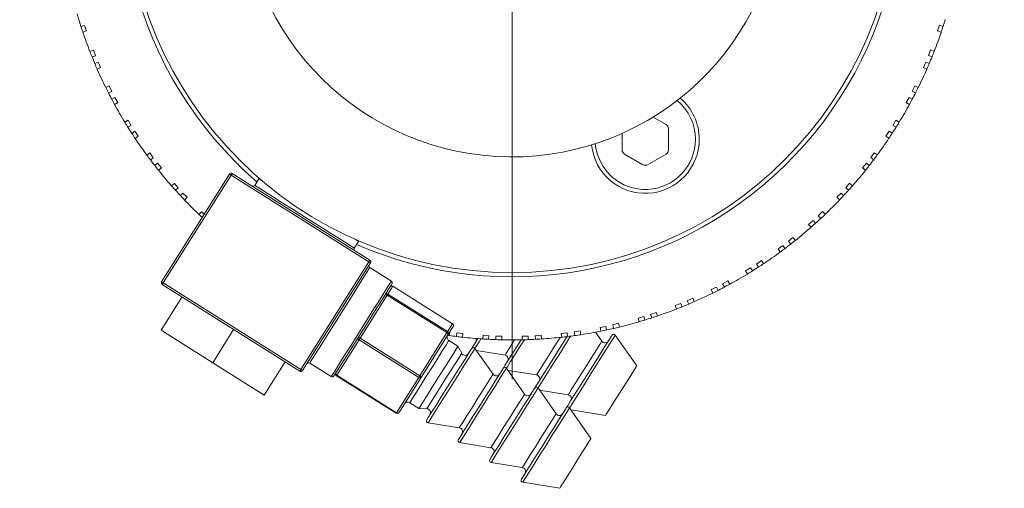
# Model space of a CAD drawing. Header units: inches. Extents: x 2.9 to 28.8, y 1.6 to 21.5.
# Tile 17 of 19: x 16 to 18.5, y 18.7 to 19.9. Entities that reach past the tile are written whole.
import ezdxf

# ---------------------------------------------------------------- set-up
doc = ezdxf.new("R2010")
doc.units = ezdxf.units.IN
doc.header["$MEASUREMENT"] = 0

# ---------------------------------------------------------------- blocks, each defined once
blk = doc.blocks.new('SW_CENTERMARKSYMBOL_0')
at = {"color": 0, "linetype": 'Continuous', "lineweight": 0}
for p, q in [((0, 0.2), (0, 1.256)), ((0, 0), (0, 0.1)), ((-0.2, 0), (-1.256, 0)), ((0, 0), (-0.1, 0)), ((0, 0), (0, -0.1)), ((0, 0), (0.1, 0)), ((0.2, 0), (1.256, 0)), ((0, -0.2), (0, -1.256))]:
    blk.add_line(p, q, dxfattribs=at)

msp = doc.modelspace()

# ---------------------------------------------------------------- linework, layer by layer
at = {"color": 7, "linetype": 'Continuous', "lineweight": 15}
for p, q in [((16.1427, 19.8434), (16.1514, 19.8466)), ((16.1514, 19.8466), (16.1567, 19.8323)), ((18.3282, 19.8326), (18.3334, 19.8469)), ((18.3334, 19.8469), (18.3421, 19.8437)), ((16.1567, 19.8323), (16.1475, 19.829)), ((18.3373, 19.8293), (18.3282, 19.8326)), ((16.1653, 19.7802), (16.1744, 19.7835)), ((16.1744, 19.7835), (16.1796, 19.7692)), ((18.3052, 19.7695), (18.3104, 19.7838)), ((18.3139, 19.7663), (18.3052, 19.7695)), ((18.3104, 19.7838), (18.3196, 19.7805)), ((16.1796, 19.7692), (16.1709, 19.7661)), ((16.178, 19.749), (16.1864, 19.7529)), ((16.1864, 19.7529), (16.1928, 19.7391)), ((18.292, 19.7393), (18.2985, 19.7531)), ((18.2985, 19.7531), (18.3068, 19.7492)), ((16.1928, 19.7391), (16.184, 19.735)), ((18.3008, 19.7352), (18.292, 19.7393)), ((16.206, 19.688), (16.2148, 19.6921)), ((16.2212, 19.6782), (16.2128, 19.6743)), ((16.2148, 19.6921), (16.2212, 19.6782)), ((18.2637, 19.6785), (18.2701, 19.6923)), ((18.2721, 19.6746), (18.2637, 19.6785)), ((18.2701, 19.6923), (18.2789, 19.6882)), ((16.2214, 19.6579), (16.2294, 19.6625)), ((16.237, 19.6494), (16.2286, 19.6445)), ((16.2294, 19.6625), (16.237, 19.6494)), ((18.2479, 19.6496), (18.2555, 19.6628)), ((18.2563, 19.6448), (18.2479, 19.6496)), ((18.2555, 19.6628), (18.2635, 19.6582)), ((16.2545, 19.5996), (16.2629, 19.6044)), ((16.2629, 19.6044), (16.2706, 19.5912)), ((17.6356, 19.5934), (17.6024, 19.6126)), ((18.2143, 19.5915), (18.2219, 19.6047)), ((18.2219, 19.6047), (18.2303, 19.5998)), ((16.2706, 19.5912), (16.2625, 19.5866)), ((16.2725, 19.571), (16.2801, 19.5763)), ((16.2801, 19.5763), (16.2888, 19.5638)), ((17.5234, 19.5709), (17.5234, 19.5286)), ((17.6415, 19.5286), (17.6415, 19.5832)), ((18.1961, 19.5641), (18.2048, 19.5765)), ((18.2048, 19.5765), (18.2124, 19.5712)), ((18.2223, 19.5868), (18.2143, 19.5915)), ((16.2888, 19.5638), (16.2809, 19.5583)), ((18.204, 19.5585), (18.1961, 19.5641)), ((16.3106, 19.5158), (16.3186, 19.5213)), ((16.3186, 19.5213), (16.3273, 19.5089)), ((17.5293, 19.5184), (17.5765, 19.4911)), ((17.5883, 19.4911), (17.6356, 19.5184)), ((18.1576, 19.5091), (18.1663, 19.5216)), ((18.1663, 19.5216), (18.1743, 19.516)), ((16.3273, 19.5089), (16.3197, 19.5035)), ((16.331, 19.4889), (16.3381, 19.4948)), ((16.3381, 19.4948), (16.3479, 19.4831)), ((18.137, 19.4834), (18.1468, 19.495)), ((18.1468, 19.495), (18.1539, 19.4891)), ((18.1652, 19.5038), (18.1576, 19.5091)), ((16.3479, 19.4831), (16.3405, 19.4769)), ((16.5284, 19.4686), (16.8797, 19.2477)), ((18.1445, 19.4771), (18.137, 19.4834)), ((16.3484, 19.1919), (16.5215, 19.4671)), ((16.5257, 19.4644), (16.3527, 19.1893)), ((16.3738, 19.4372), (16.3812, 19.4434)), ((16.3812, 19.4434), (16.391, 19.4317)), ((16.877, 19.2434), (16.5257, 19.4644)), ((16.5967, 19.4552), (16.586, 19.4383)), ((16.5927, 19.4606), (16.5927, 19.4606)), ((18.0939, 19.4319), (18.1037, 19.4436)), ((18.1037, 19.4436), (18.1111, 19.4374)), ((16.391, 19.4317), (16.3839, 19.4258)), ((16.3965, 19.4121), (16.403, 19.4187)), ((16.403, 19.4187), (16.4138, 19.4079)), ((18.0712, 19.4081), (18.0819, 19.4189)), ((18.0819, 19.4189), (18.0885, 19.4123)), ((18.101, 19.426), (18.0939, 19.4319)), ((16.4138, 19.4079), (16.4069, 19.401)), ((18.078, 19.4013), (18.0712, 19.4081)), ((16.4436, 19.3644), (16.4505, 19.3712)), ((16.4505, 19.3712), (16.4571, 19.3646)), ((18.0237, 19.3607), (18.0345, 19.3714)), ((18.0345, 19.3714), (18.0413, 19.3646)), ((17.999, 19.3389), (18.0107, 19.3487)), ((18.0107, 19.3487), (18.0166, 19.3416)), ((18.0303, 19.3541), (18.0237, 19.3607)), ((18.0052, 19.3315), (17.999, 19.3389)), ((16.84, 19.2785), (16.8506, 19.2955)), ((16.8506, 19.2955), (16.8421, 19.3008)), ((16.8571, 19.294), (16.8573, 19.2942)), ((17.9476, 19.2958), (17.9592, 19.3055)), ((17.9535, 19.2887), (17.9476, 19.2958)), ((17.9592, 19.3055), (17.9655, 19.2981)), ((17.9211, 19.2762), (17.9335, 19.285)), ((17.9266, 19.2683), (17.9211, 19.2762)), ((17.9335, 19.285), (17.9388, 19.2774)), ((16.704, 18.9683), (16.877, 19.2434)), ((17.8661, 19.2377), (17.8786, 19.2465)), ((17.8786, 19.2465), (17.8841, 19.2385)), ((16.8812, 19.2408), (16.7082, 18.9657)), ((16.9346, 19.1942), (16.8796, 19.2288)), ((17.838, 19.2206), (17.8511, 19.2282)), ((17.8428, 19.2122), (17.838, 19.2206)), ((17.8511, 19.2282), (17.8558, 19.2202)), ((17.8714, 19.2301), (17.8661, 19.2377)), ((17.7798, 19.187), (17.793, 19.1947)), ((17.793, 19.1947), (17.7979, 19.1862)), ((16.7013, 18.9641), (16.35, 19.1851)), ((16.3527, 19.1893), (16.704, 18.9683)), ((16.9383, 19.1813), (16.9257, 19.1612)), ((16.9383, 19.1813), (16.9384, 19.1814)), ((17.0907, 19.0855), (16.9383, 19.1813)), ((17.0907, 19.0855), (16.9384, 19.1814)), ((17.7503, 19.1724), (17.7641, 19.1788)), ((17.7544, 19.1636), (17.7503, 19.1724)), ((17.7641, 19.1788), (17.768, 19.1705)), ((17.7845, 19.179), (17.7798, 19.187)), ((16.3471, 19.0687), (16.4004, 19.1534)), ((16.9239, 19.1584), (16.8547, 19.0483)), ((17.0763, 19.0626), (16.9239, 19.1584)), ((16.9257, 19.1612), (17.078, 19.0653)), ((17.6895, 19.144), (17.7033, 19.1505)), ((17.6934, 19.1356), (17.6895, 19.144)), ((17.7033, 19.1505), (17.7074, 19.1417)), ((17.6588, 19.132), (17.6731, 19.1373)), ((17.6622, 19.1229), (17.6588, 19.132)), ((17.6731, 19.1373), (17.6763, 19.1286)), ((17.5642, 19.0998), (17.5789, 19.1038)), ((17.5667, 19.0904), (17.5642, 19.0998)), ((17.5789, 19.1038), (17.5813, 19.0948)), ((17.5958, 19.1091), (17.6101, 19.1143)), ((17.5989, 19.1004), (17.5958, 19.1091)), ((17.6101, 19.1143), (17.6134, 19.1052)), ((16.4788, 18.9859), (16.3471, 19.0687)), ((16.4788, 18.9859), (16.532, 19.0706)), ((17.078, 19.0653), (17.0907, 19.0855)), ((17.0923, 19.0786), (17.0796, 19.0585)), ((17.0907, 19.0855), (17.0907, 19.0855)), ((17.401, 19.0643), (17.416, 19.0669)), ((17.416, 19.0669), (17.4176, 19.0574)), ((17.4671, 19.076), (17.4821, 19.0786)), ((17.4687, 19.0664), (17.4671, 19.076)), ((17.4821, 19.0786), (17.4837, 19.0695)), ((17.4993, 19.0824), (17.5141, 19.0864)), ((17.5017, 19.0735), (17.4993, 19.0824)), ((17.5141, 19.0864), (17.5166, 19.077)), ((16.8521, 19.0441), (16.7954, 18.9541)), ((17.0044, 18.9483), (16.8521, 19.0441)), ((16.8547, 19.0483), (17.007, 18.9525)), ((17.007, 18.9525), (17.0763, 19.0626)), ((17.0796, 19.0585), (17.0104, 18.9484)), ((17.1045, 19.028), (17.0814, 19.0425)), ((17.0841, 19.0642), (17.0824, 19.0551)), ((17.0833, 19.0644), (17.0841, 19.0642)), ((17.1008, 19.0527), (17.1016, 19.062)), ((17.1016, 19.062), (17.1168, 19.0606)), ((17.1168, 19.0606), (17.1159, 19.0509)), ((17.1676, 19.0464), (17.1685, 19.0561)), ((17.1685, 19.0561), (17.1836, 19.0548)), ((17.1836, 19.0548), (17.1828, 19.0455)), ((17.2013, 19.054), (17.2166, 19.054)), ((17.2013, 19.0447), (17.2013, 19.054)), ((17.2166, 19.054), (17.2166, 19.0443)), ((17.2685, 19.054), (17.2837, 19.054)), ((17.2685, 19.0443), (17.2685, 19.054)), ((17.2837, 19.054), (17.2837, 19.0448)), ((17.3014, 19.0548), (17.3165, 19.0561)), ((17.3022, 19.0456), (17.3014, 19.0548)), ((17.3165, 19.0561), (17.3174, 19.0465)), ((17.3682, 19.0606), (17.3834, 19.062)), ((17.3691, 19.051), (17.3682, 19.0606)), ((17.3834, 19.062), (17.3842, 19.0528)), ((17.4026, 19.0552), (17.401, 19.0643)), ((17.4716, 19.0409), (17.4556, 19.0638)), ((17.5606, 18.978), (17.5059, 19.0564)), ((17.1141, 19.01), (17.1045, 19.028)), ((17.194, 18.9565), (17.1479, 19.0225)), ((17.1518, 19.017), (17.2246, 19.0052)), ((16.6104, 18.9031), (16.4788, 18.9859)), ((16.6104, 18.9031), (16.6636, 18.9878)), ((16.7263, 18.985), (16.7813, 18.9504)), ((17.2744, 18.9059), (17.2283, 18.972)), ((17.2322, 18.9664), (17.305, 18.9546)), ((16.7945, 18.9526), (16.9469, 18.8568)), ((16.7954, 18.9541), (16.9478, 18.8583)), ((16.9478, 18.8583), (17.0044, 18.9483)), ((17.0104, 18.9484), (16.9538, 18.8584)), ((17.3548, 18.8553), (17.3088, 18.9214)), ((17.3126, 18.9159), (17.3854, 18.904)), ((16.9816, 18.8838), (17.0047, 18.8693)), ((17.0047, 18.8693), (17.0251, 18.8684)), ((17.4439, 18.7924), (17.3892, 18.8708)), ((17.393, 18.8653), (17.4807, 18.851)), ((17.0284, 18.8325), (17.1079, 18.8196)), ((17.1088, 18.7819), (17.1883, 18.769)), ((17.1892, 18.7314), (17.2687, 18.7184)), ((17.2696, 18.6808), (17.364, 18.6654))]:
    msp.add_line(p, q, dxfattribs=at)
at = {"color": 7, "linetype": 'Continuous', "lineweight": 15, "flags": 128}
for points in [[(16.5284, 19.4686), (16.5283, 19.4685), (16.5282, 19.4683), (16.5279, 19.4679), (16.5276, 19.4674), (16.5272, 19.4667), (16.5267, 19.466), (16.5262, 19.4652), (16.5257, 19.4644)], [(16.5215, 19.4671), (16.5215, 19.467), (16.5218, 19.4669), (16.5222, 19.4666), (16.5227, 19.4663), (16.5233, 19.4659), (16.5241, 19.4654), (16.5249, 19.4649), (16.5257, 19.4644)], [(16.5977, 19.4563), (16.5973, 19.456), (16.5967, 19.4552)], [(16.6052, 19.4498), (16.5986, 19.454), (16.5967, 19.4552)], [(16.586, 19.4383), (16.588, 19.437), (16.5964, 19.4317), (16.6112, 19.4224), (16.6314, 19.4097), (16.656, 19.3942), (16.6837, 19.3768), (16.713, 19.3584)], [(16.713, 19.3584), (16.7423, 19.34), (16.77, 19.3225), (16.7946, 19.3071), (16.8149, 19.2943), (16.8296, 19.2851), (16.8381, 19.2797), (16.84, 19.2785)], [(16.8506, 19.2955), (16.8511, 19.2963), (16.8512, 19.2968)], [(16.8797, 19.2477), (16.8796, 19.2476), (16.8795, 19.2474), (16.8792, 19.247), (16.8789, 19.2464), (16.8785, 19.2458), (16.878, 19.2451), (16.8775, 19.2443), (16.877, 19.2434)], [(16.8812, 19.2408), (16.8811, 19.2408), (16.8809, 19.241), (16.8805, 19.2412), (16.88, 19.2416), (16.8793, 19.242), (16.8786, 19.2424), (16.8778, 19.2429), (16.877, 19.2434)], [(16.8796, 19.2288), (16.8774, 19.2253), (16.8708, 19.2148), (16.8603, 19.1982), (16.8465, 19.1762), (16.8301, 19.1501), (16.8122, 19.1216), (16.7937, 19.0922), (16.7757, 19.0637), (16.7594, 19.0377), (16.7455, 19.0157), (16.7351, 18.999), (16.7285, 18.9886), (16.7263, 18.985)], [(16.3527, 19.1893), (16.3518, 19.1898), (16.351, 19.1903), (16.3503, 19.1908), (16.3497, 19.1912), (16.3491, 19.1915), (16.3488, 19.1917), (16.3485, 19.1919), (16.3484, 19.1919)], [(16.7813, 18.9504), (16.7835, 18.954), (16.7901, 18.9644), (16.8006, 18.9811), (16.8144, 19.0031), (16.8308, 19.0291), (16.8487, 19.0576), (16.8672, 19.087), (16.8851, 19.1155), (16.9015, 19.1416), (16.9153, 19.1635), (16.9258, 19.1802), (16.9324, 19.1907), (16.9346, 19.1942), (16.9346, 19.1942)], [(16.3527, 19.1893), (16.3521, 19.1885), (16.3516, 19.1877), (16.3512, 19.1869), (16.3508, 19.1863), (16.3505, 19.1858), (16.3502, 19.1854), (16.3501, 19.1851), (16.35, 19.1851)], [(16.9362, 19.1873), (16.934, 19.1839), (16.9277, 19.1738), (16.9176, 19.1577), (16.9042, 19.1365), (16.8884, 19.1114), (16.8711, 19.0838), (16.8533, 19.0555), (16.8359, 19.0279), (16.8202, 19.0028), (16.8068, 18.9816), (16.7967, 18.9655), (16.7903, 18.9554), (16.7882, 18.952)], [(16.9188, 19.1597), (16.9191, 19.1599), (16.9195, 19.16), (16.92, 19.16), (16.9207, 19.1599), (16.9214, 19.1597), (16.9223, 19.1594), (16.9231, 19.1589), (16.9239, 19.1584)], [(16.9239, 19.1584), (16.9243, 19.159), (16.9246, 19.1594), (16.9248, 19.1599), (16.9251, 19.1602), (16.9253, 19.1606), (16.9254, 19.1608), (16.9256, 19.161), (16.9257, 19.1612)], [(16.8495, 19.0495), (16.8493, 19.0489), (16.8492, 19.0483), (16.8493, 19.0476), (16.8496, 19.0468), (16.85, 19.0461), (16.8506, 19.0454), (16.8513, 19.0447), (16.8521, 19.0441)], [(16.8495, 19.0495), (16.8498, 19.0498), (16.8502, 19.0499), (16.8508, 19.0499), (16.8514, 19.0498), (16.8522, 19.0495), (16.853, 19.0492), (16.8538, 19.0488), (16.8547, 19.0483)], [(16.8521, 19.0441), (16.8523, 19.0446), (16.8526, 19.0451), (16.853, 19.0456), (16.8533, 19.0461), (16.8537, 19.0467), (16.854, 19.0472), (16.8543, 19.0478), (16.8547, 19.0483)], [(17.0814, 19.0425), (17.0799, 19.0401), (17.0741, 19.031), (17.0646, 19.0158), (17.0521, 18.996), (17.0378, 18.9732), (17.0229, 18.9495), (17.0088, 18.9271), (16.9967, 18.9079), (16.9877, 18.8936), (16.9826, 18.8854), (16.9816, 18.8838)], [(17.0763, 19.0626), (17.0766, 19.0631), (17.0769, 19.0636), (17.0772, 19.064), (17.0774, 19.0644), (17.0777, 19.0647), (17.0778, 19.065), (17.0779, 19.0652), (17.078, 19.0653)], [(17.0763, 19.0626), (17.0771, 19.0621), (17.0779, 19.0615), (17.0785, 19.0609), (17.079, 19.0603), (17.0794, 19.0598), (17.0797, 19.0593), (17.0797, 19.0588), (17.0796, 19.0585)], [(17.1417, 19.0257), (17.144, 19.0294), (17.1508, 19.0402), (17.1553, 19.0473)], [(17.1631, 19.0467), (17.1585, 19.0394), (17.1501, 19.026), (17.1479, 19.0225)], [(17.2221, 18.9751), (17.2244, 18.9788), (17.2312, 18.9896), (17.2419, 19.0066), (17.2556, 19.0284), (17.2656, 19.0442)], [(17.2246, 19.0052), (17.2269, 19.0089), (17.2337, 19.0196), (17.2441, 19.0362), (17.249, 19.044)], [(17.2739, 19.0444), (17.2653, 19.0307), (17.2508, 19.0077), (17.2389, 18.9888), (17.2305, 18.9754), (17.2283, 18.972)], [(17.3025, 18.9245), (17.3049, 18.9282), (17.3116, 18.939), (17.3223, 18.956), (17.336, 18.9778), (17.3517, 19.0027), (17.368, 19.0286), (17.3831, 19.0526)], [(17.305, 18.9546), (17.3074, 18.9583), (17.3141, 18.969), (17.3245, 18.9856), (17.3375, 19.0062), (17.3516, 19.0287), (17.3654, 19.0506), (17.3654, 19.0506)], [(17.392, 19.0537), (17.3779, 19.0313), (17.3616, 19.0055), (17.3457, 18.9801), (17.3313, 18.9572), (17.3194, 18.9383), (17.3109, 18.9248), (17.3088, 18.9214)], [(17.3829, 18.874), (17.3853, 18.8777), (17.392, 18.8884), (17.4027, 18.9054), (17.4165, 18.9272), (17.4321, 18.9521), (17.4484, 18.978), (17.4641, 19.0029), (17.4778, 19.0247), (17.4885, 19.0417), (17.4952, 19.0525), (17.4976, 19.0562), (17.4976, 19.0562)], [(17.5059, 19.0564), (17.5037, 19.0529), (17.4972, 19.0426), (17.4869, 19.0262), (17.4736, 19.0051), (17.4583, 18.9807), (17.4421, 18.9549), (17.4261, 18.9296), (17.4117, 18.9066), (17.3998, 18.8877), (17.3913, 18.8742), (17.3892, 18.8708)], [(17.0078, 18.8741), (17.0149, 18.8855), (17.0256, 18.9024), (17.0388, 18.9235), (17.0535, 18.9468), (17.0682, 18.9703), (17.0818, 18.9918), (17.0929, 19.0095), (17.1007, 19.0218), (17.1043, 19.0276), (17.1045, 19.028)], [(17.1479, 19.0225), (17.1468, 19.0207), (17.1415, 19.0123), (17.1322, 18.9976), (17.1197, 18.9777), (17.1048, 18.954), (17.0887, 18.9284), (17.0726, 18.9028), (17.0576, 18.8789), (17.0449, 18.8587), (17.0354, 18.8436), (17.0298, 18.8347), (17.0284, 18.8325)], [(17.0285, 18.8457), (17.0362, 18.858), (17.0477, 18.8762), (17.0619, 18.8989), (17.0779, 18.9242), (17.0941, 18.9501), (17.1094, 18.9744), (17.1226, 18.9953), (17.1324, 19.0109), (17.1382, 19.0201), (17.1396, 19.0223)], [(17.1417, 19.0257), (17.1412, 19.0246), (17.141, 19.0238)], [(17.3854, 18.904), (17.3878, 18.9077), (17.3945, 18.9185), (17.4049, 18.935), (17.4179, 18.9557), (17.4321, 18.9781), (17.4458, 19), (17.4577, 19.0188), (17.4664, 19.0327), (17.471, 19.04), (17.4716, 19.0409)], [(17.0278, 18.8727), (17.0346, 18.8835), (17.0448, 18.8997), (17.0574, 18.9198), (17.0712, 18.9418), (17.0849, 18.9635), (17.0971, 18.9829), (17.1065, 18.9979), (17.1124, 19.0073), (17.1141, 19.01)], [(16.704, 18.9683), (16.7034, 18.9675), (16.7029, 18.9667), (16.7025, 18.966), (16.7021, 18.9653), (16.7017, 18.9648), (16.7015, 18.9644), (16.7014, 18.9642), (16.7013, 18.9641)], [(16.704, 18.9683), (16.7048, 18.9678), (16.7056, 18.9673), (16.7063, 18.9669), (16.707, 18.9665), (16.7075, 18.9661), (16.7079, 18.9659), (16.7081, 18.9657), (16.7082, 18.9657)], [(17.2283, 18.972), (17.2272, 18.9702), (17.2219, 18.9617), (17.2126, 18.947), (17.2001, 18.9271), (17.1853, 18.9035), (17.1692, 18.8779), (17.153, 18.8522), (17.138, 18.8284), (17.1253, 18.8081), (17.1158, 18.793), (17.1102, 18.7841), (17.1088, 18.7819)], [(17.1089, 18.7951), (17.1166, 18.8074), (17.1281, 18.8256), (17.1424, 18.8483), (17.1583, 18.8736), (17.1745, 18.8995), (17.1899, 18.9238), (17.203, 18.9447), (17.2128, 18.9604), (17.2186, 18.9696), (17.22, 18.9718)], [(17.2221, 18.9751), (17.2216, 18.974), (17.2214, 18.9732)], [(17.4807, 18.851), (17.4829, 18.8545), (17.4892, 18.8644), (17.4988, 18.8798), (17.5109, 18.8989), (17.524, 18.9197), (17.5367, 18.94), (17.5477, 18.9575), (17.5558, 18.9703), (17.5601, 18.9771), (17.5606, 18.978)], [(16.7929, 18.9595), (16.7927, 18.9589), (16.7926, 18.9583), (16.7927, 18.9576), (16.793, 18.9568), (16.7934, 18.9561), (16.794, 18.9554), (16.7947, 18.9547), (16.7954, 18.9541)], [(16.7945, 18.9526), (16.7945, 18.9526), (16.7946, 18.9527), (16.7947, 18.9529), (16.7948, 18.9531), (16.795, 18.9534), (16.7952, 18.9537), (16.7954, 18.9541)], [(17.0044, 18.9483), (17.0047, 18.9488), (17.005, 18.9492), (17.0053, 18.9498), (17.0057, 18.9503), (17.006, 18.9508), (17.0064, 18.9514), (17.0067, 18.9519), (17.007, 18.9525)], [(17.0044, 18.9483), (17.0053, 18.9478), (17.0062, 18.9475), (17.0071, 18.9473), (17.0079, 18.9472), (17.0087, 18.9473), (17.0094, 18.9475), (17.0099, 18.9479), (17.0104, 18.9484)], [(17.007, 18.9525), (17.0079, 18.9519), (17.0086, 18.9514), (17.0092, 18.9508), (17.0098, 18.9502), (17.0102, 18.9496), (17.0104, 18.9491), (17.0105, 18.9487), (17.0104, 18.9484)], [(17.1105, 18.8238), (17.1175, 18.8349), (17.1281, 18.8518), (17.1412, 18.8726), (17.1554, 18.8951), (17.169, 18.9168), (17.1807, 18.9354), (17.1892, 18.9489), (17.1935, 18.9558), (17.194, 18.9565)], [(17.3088, 18.9214), (17.3076, 18.9196), (17.3023, 18.9111), (17.2931, 18.8964), (17.2805, 18.8765), (17.2657, 18.8529), (17.2496, 18.8273), (17.2334, 18.8016), (17.2184, 18.7778), (17.2057, 18.7576), (17.1962, 18.7424), (17.1906, 18.7335), (17.1892, 18.7314)], [(17.1893, 18.7445), (17.197, 18.7568), (17.2085, 18.775), (17.2228, 18.7977), (17.2387, 18.823), (17.255, 18.8489), (17.2703, 18.8733), (17.2834, 18.8941), (17.2932, 18.9098), (17.299, 18.919), (17.3004, 18.9212)], [(17.3025, 18.9245), (17.302, 18.9234), (17.3018, 18.9226)], [(17.1909, 18.7732), (17.1979, 18.7843), (17.2085, 18.8012), (17.2216, 18.822), (17.2358, 18.8445), (17.2494, 18.8662), (17.2612, 18.8849), (17.2696, 18.8983), (17.274, 18.9052), (17.2744, 18.9059)], [(17.0047, 18.8693), (17.0048, 18.8694), (17.0078, 18.8741)], [(17.0251, 18.8684), (17.0251, 18.8685), (17.0278, 18.8727)], [(17.3892, 18.8708), (17.388, 18.869), (17.3827, 18.8606), (17.3735, 18.8459), (17.361, 18.8259), (17.3461, 18.8023), (17.33, 18.7767), (17.3138, 18.751), (17.2989, 18.7272), (17.2861, 18.707), (17.2766, 18.6919), (17.271, 18.683), (17.2696, 18.6808)], [(17.2697, 18.6939), (17.2774, 18.7062), (17.2889, 18.7245), (17.3032, 18.7471), (17.3191, 18.7725), (17.3354, 18.7983), (17.3507, 18.8227), (17.3638, 18.8435), (17.3737, 18.8592), (17.3795, 18.8684), (17.3808, 18.8706)], [(17.3829, 18.874), (17.3824, 18.8729), (17.3822, 18.8721)], [(16.9469, 18.8568), (16.9469, 18.8568), (16.9469, 18.8569), (16.947, 18.857), (16.9472, 18.8573), (16.9473, 18.8576), (16.9476, 18.8579), (16.9478, 18.8583)], [(16.9478, 18.8583), (16.9487, 18.8578), (16.9496, 18.8575), (16.9505, 18.8573), (16.9513, 18.8572), (16.9521, 18.8573), (16.9528, 18.8575), (16.9533, 18.8579), (16.9538, 18.8584)], [(17.025, 18.8401), (17.0251, 18.8403), (17.0285, 18.8457)], [(17.2713, 18.7226), (17.2783, 18.7337), (17.289, 18.7506), (17.302, 18.7714), (17.3162, 18.7939), (17.3299, 18.8157), (17.3416, 18.8343), (17.35, 18.8477), (17.3544, 18.8546), (17.3548, 18.8553)], [(17.1079, 18.8196), (17.1079, 18.8196), (17.1105, 18.8238)], [(17.1054, 18.7895), (17.1055, 18.7897), (17.1089, 18.7951)], [(17.3664, 18.6693), (17.3729, 18.6796), (17.3828, 18.6953), (17.3949, 18.7146), (17.4081, 18.7354), (17.4207, 18.7556), (17.4316, 18.7729), (17.4394, 18.7853), (17.4435, 18.7917), (17.4439, 18.7924)], [(17.1883, 18.769), (17.1883, 18.769), (17.1909, 18.7732)], [(17.1858, 18.7389), (17.1859, 18.7391), (17.1893, 18.7445)], [(17.2687, 18.7184), (17.2687, 18.7184), (17.2713, 18.7226)], [(17.2662, 18.6884), (17.2663, 18.6886), (17.2697, 18.6939)], [(17.364, 18.6654), (17.364, 18.6654), (17.3664, 18.6693)]]:
    msp.add_lwpolyline(points, dxfattribs=at)
at = {"color": 7, "linetype": 'Continuous', "lineweight": 15}
msp.add_circle((17.2424, 20.2), 0.9843, dxfattribs=at)
for centre, radius, start, end in [((17.2424, 20.2), 0.995, 90, 229.1612), ((17.2424, 20.2), 0.995, 246.5025, 90), ((17.2424, 20.2), 0.689, 181.1077, 174.556), ((17.2424, 20.2), 1.156, 196.293, 197.0483), ((17.2424, 20.2), 1.156, 197.0483, 197.966), ((17.2424, 20.2), 1.156, 342.0483, 342.966), ((17.2424, 20.2), 1.156, 197.966, 198.7213), ((17.2424, 20.2), 1.156, 198.7213, 201.293), ((17.2424, 20.2), 1.156, 338.7213, 341.293), ((17.2424, 20.2), 1.156, 341.293, 342.0483), ((17.2424, 20.2), 1.156, 201.293, 202.0483), ((17.2424, 20.2), 1.156, 337.966, 338.7213), ((17.2424, 20.2), 1.156, 202.0483, 202.966), ((17.2424, 20.2), 1.156, 202.966, 203.7213), ((17.2424, 20.2), 1.156, 336.293, 337.0483), ((17.2424, 20.2), 1.156, 337.0483, 337.966), ((17.2424, 20.2), 1.156, 203.7213, 206.293), ((17.2424, 20.2), 1.156, 333.7213, 336.293), ((17.2424, 20.2), 1.156, 206.293, 207.0483), ((17.2424, 20.2), 1.156, 207.0483, 207.966), ((17.2424, 20.2), 1.156, 332.0483, 332.966), ((17.2424, 20.2), 1.156, 332.966, 333.7213), ((17.2424, 20.2), 1.156, 207.966, 208.7213), ((17.2424, 20.2), 1.156, 208.7213, 211.293), ((17.5824, 19.5559), 0.128, 0, 50.6131), ((17.5824, 19.5559), 0.1378, 0, 49.7071), ((17.2424, 20.2), 1.156, 328.7213, 331.293), ((17.2424, 20.2), 1.156, 331.293, 332.0483), ((17.2424, 20.2), 1.156, 211.293, 212.0483), ((17.2424, 20.2), 1.156, 327.966, 328.7213), ((17.2424, 20.2), 1.156, 212.0483, 212.966), ((17.2424, 20.2), 1.156, 212.966, 213.7213), ((17.6297, 19.5832), 0.0118, 0, 60), ((17.2424, 20.2), 1.156, 326.293, 327.0483), ((17.2424, 20.2), 1.156, 327.0483, 327.966), ((17.2424, 20.2), 1.156, 213.7213, 216.293), ((17.5824, 19.5559), 0.1378, 185.9566, 0), ((17.5824, 19.5559), 0.128, 185.0506, 0), ((17.2424, 20.2), 1.156, 323.7213, 326.293), ((17.5352, 19.5286), 0.0118, 180, 240), ((17.6297, 19.5286), 0.0118, 300, 0), ((17.2424, 20.2), 1.156, 216.293, 217.0483), ((17.2424, 20.2), 1.156, 217.0483, 217.966), ((17.2424, 20.2), 1.156, 322.0483, 322.966), ((17.2424, 20.2), 1.156, 322.966, 323.7213), ((17.2424, 20.2), 1.156, 217.966, 218.7213), ((17.2424, 20.2), 1.156, 218.7213, 221.293), ((16.5257, 19.4644), 0.005, 57.8318, 147.8318), ((17.5824, 19.5014), 0.0118, 240, 300), ((17.2424, 20.2), 1.156, 318.7213, 321.293), ((17.2424, 20.2), 1.156, 321.293, 322.0483), ((17.2424, 20.2), 1.156, 221.293, 222.0483), ((17.2424, 20.2), 1.156, 222.0483, 222.966), ((16.5818, 19.4409), 0.005, 237.8318, 327.8318), ((17.2424, 20.2), 1.156, 317.0483, 317.966), ((17.2424, 20.2), 1.156, 317.966, 318.7213), ((17.2424, 20.2), 1.156, 222.966, 223.7213), ((17.2424, 20.2), 1.156, 223.7213, 226.293), ((17.2424, 20.2), 1.156, 313.7213, 316.293), ((17.2424, 20.2), 1.156, 316.293, 317.0483), ((17.2424, 20.2), 1.156, 226.293, 226.8609), ((17.2424, 20.2), 1.156, 312.0483, 312.966), ((17.2424, 20.2), 1.156, 312.966, 313.7213), ((17.2424, 20.2), 1.156, 308.7213, 311.293), ((17.2424, 20.2), 1.156, 311.293, 312.0483), ((17.2424, 20.2), 1.156, 307.966, 308.7213), ((16.8442, 19.2759), 0.005, 147.8318, 237.8318), ((17.2424, 20.2), 1.156, 303.7213, 306.293), ((17.2424, 20.2), 1.156, 306.293, 307.0483), ((17.2424, 20.2), 1.156, 307.0483, 307.966), ((16.877, 19.2434), 0.005, 327.8318, 57.8318), ((16.8823, 19.233), 0.005, 147.8318, 237.8318), ((17.2424, 20.2), 1.156, 301.293, 302.0483), ((17.2424, 20.2), 1.156, 302.0483, 302.966), ((17.2424, 20.2), 1.156, 302.966, 303.7213), ((16.3527, 19.1893), 0.005, 147.8318, 237.8318), ((16.932, 19.19), 0.005, 327.8318, 57.8318), ((17.2424, 20.2), 1.156, 298.7213, 301.293), ((16.9357, 19.1771), 0.005, 57.8318, 147.8318), ((16.9356, 19.1771), 0.00496, 57.4064, 147.4012), ((17.2424, 20.2), 1.156, 296.293, 297.0483), ((17.2424, 20.2), 1.156, 297.0483, 297.966), ((17.2424, 20.2), 1.156, 297.966, 298.7213), ((16.923, 19.157), 0.00496, 57.408, 147.3995), ((17.2424, 20.2), 1.156, 292.966, 293.7213), ((17.2424, 20.2), 1.156, 293.7213, 296.293), ((17.2424, 20.2), 1.156, 288.7213, 291.293), ((17.2424, 20.2), 1.156, 291.293, 292.0483), ((17.2424, 20.2), 1.156, 292.0483, 292.966), ((17.2424, 20.2), 1.156, 286.293, 287.0483), ((17.2424, 20.2), 1.156, 287.0483, 287.966), ((17.2424, 20.2), 1.156, 287.966, 288.7213), ((17.0881, 19.0813), 0.005, 327.8318, 57.8318), ((17.0881, 19.0812), 0.00496, 328.2632, 58.2566), ((17.2424, 20.2), 1.156, 278.7213, 281.293), ((17.2424, 20.2), 1.156, 281.293, 282.0483), ((17.2424, 20.2), 1.156, 282.0483, 282.966), ((17.2424, 20.2), 1.156, 282.966, 283.7213), ((17.2424, 20.2), 1.156, 283.7213, 286.293), ((17.0867, 19.051), 0.01, 147.8318, 237.8318), ((17.2424, 20.2), 1.156, 261.8217, 262.0483), ((17.0754, 19.0611), 0.00496, 328.2632, 58.2566), ((17.2424, 20.2), 1.156, 262.0483, 262.966), ((17.2424, 20.2), 1.156, 262.966, 263.7213), ((17.2424, 20.2), 1.156, 263.7213, 266.293), ((17.1414, 19.044), 0.01, 327.8318, 21.2127), ((17.2424, 20.2), 1.156, 266.293, 267.0483), ((17.2424, 20.2), 1.156, 267.0483, 267.966), ((17.2424, 20.2), 1.156, 267.966, 268.7213), ((17.2424, 20.2), 1.156, 268.7213, 271.293), ((17.2424, 20.2), 1.156, 271.293, 272.0483), ((17.2424, 20.2), 1.156, 272.0483, 272.966), ((17.2424, 20.2), 1.156, 272.966, 273.7213), ((17.2424, 20.2), 1.156, 273.7213, 276.293), ((17.2424, 20.2), 1.156, 276.293, 277.0483), ((17.2424, 20.2), 1.156, 277.0483, 277.966), ((17.2424, 20.2), 1.156, 277.966, 278.7213), ((17.4798, 19.0467), 0.01, 214.9042, 327.8318), ((17.5018, 19.0535), 0.005, 34.9042, 147.8318), ((17.1438, 19.0197), 0.005, 34.9042, 147.8318), ((17.1229, 19.0147), 0.01, 207.9738, 327.8318), ((17.223, 18.9953), 0.01, 327.8318, 80.7595), ((16.704, 18.9683), 0.005, 237.8318, 327.8318), ((16.7236, 18.9808), 0.005, 57.8318, 147.8318), ((17.2242, 18.9691), 0.005, 34.9042, 147.8318), ((16.784, 18.9546), 0.005, 237.8318, 327.8318), ((16.7972, 18.9568), 0.005, 147.8318, 237.8318), ((17.2022, 18.9622), 0.01, 214.9042, 327.8318), ((17.3034, 18.9447), 0.01, 327.8318, 80.7595), ((17.3047, 18.9185), 0.005, 34.9042, 147.8318), ((17.2826, 18.9116), 0.01, 214.9042, 327.8318), ((17.3838, 18.8941), 0.01, 327.8318, 80.7595), ((16.9763, 18.8753), 0.01, 57.8318, 147.8318), ((17.0247, 18.8584), 0.01, 327.8318, 87.6899), ((17.3851, 18.8679), 0.005, 34.9042, 147.8318), ((16.9495, 18.861), 0.005, 237.8318, 327.8318), ((17.0292, 18.8374), 0.005, 147.8318, 260.7595), ((17.363, 18.8611), 0.01, 214.9042, 327.8318), ((17.1063, 18.8097), 0.01, 327.8318, 80.7595), ((17.1096, 18.7869), 0.005, 147.8318, 260.7595), ((17.1867, 18.7591), 0.01, 327.8318, 80.7595), ((17.19, 18.7363), 0.005, 147.8318, 260.7595), ((17.2671, 18.7086), 0.01, 327.8318, 80.7595), ((17.2705, 18.6857), 0.005, 147.8318, 260.7595)]:
    msp.add_arc(centre, radius, start, end, dxfattribs=at)

# ---------------------------------------------------------------- block references
at = {"color": 7, "linetype": 'Continuous', "lineweight": 0}
msp.add_blockref('SW_CENTERMARKSYMBOL_0', (17.2424, 20.2), dxfattribs=at)

doc.saveas('drawing.dxf')
